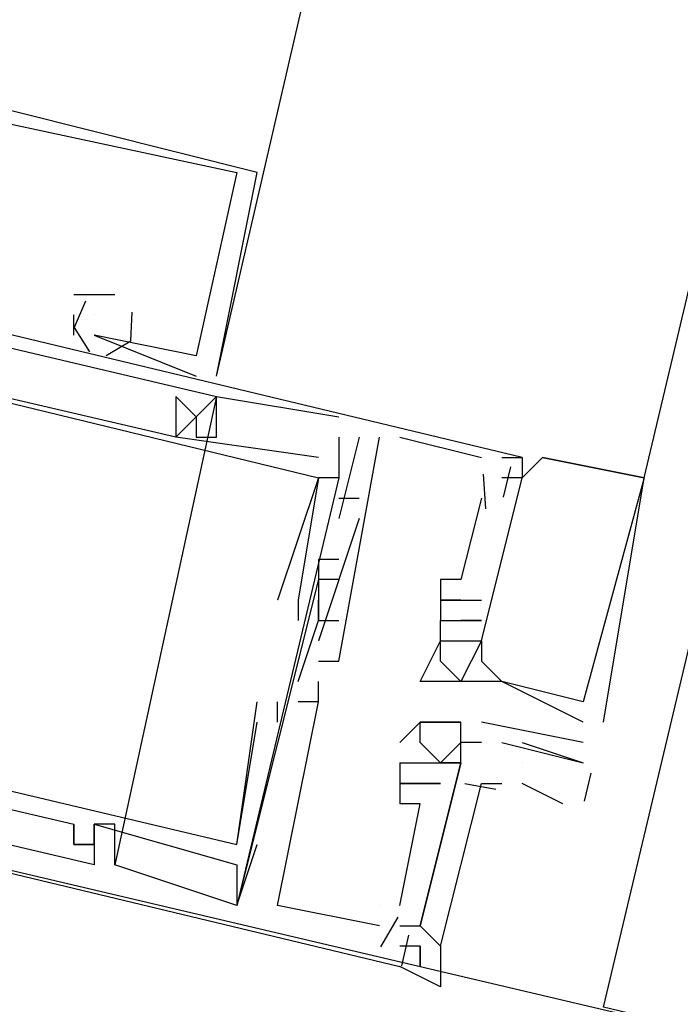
# Model space of a CAD drawing. Header units: feet. Extents: x -79 to 198, y -22 to 181.
# Tile 32 of 164: x 114.204 to 114.637, y 60.46 to 61.104. Entities that reach past the tile are written whole.
import ezdxf

# ---------------------------------------------------------------- set-up
doc = ezdxf.new("R2010")
doc.units = ezdxf.units.FT
doc.layers.add('A-LINEA', color=7, linetype='CONTINUOUS')
doc.layers.add('A-MURO-CONCRETO', color=8, linetype='CONTINUOUS')

msp = doc.modelspace()

# ---------------------------------------------------------------- linework, layer by layer
at = {"layer": 'A-LINEA'}
for p, q in [((114.6133, 60.8044), (116.2533, 67.7378)), ((114.3467, 61.0044), (114.3467, 61.0044)), ((114.3467, 61.0044), (114.3467, 61.0044)), ((114.3467, 61.0044), (114.3467, 61.0044)), ((114.36, 61.0044), (114.36, 61.0044)), ((114.36, 61.0044), (114.36, 61.0044)), ((114.36, 61.0044), (114.36, 61.0044)), ((113.88, 60.9644), (114.3333, 60.8578)), ((113.88, 60.9644), (114.3333, 60.8578)), ((113.88, 60.9644), (114.3333, 60.8578)), ((114.2533, 60.9244), (114.24, 60.9244)), ((114.24, 60.9244), (114.24, 60.9244)), ((114.2533, 60.9244), (114.24, 60.9244)), ((114.24, 60.9244), (114.24, 60.9244)), ((114.2533, 60.9244), (114.24, 60.9244)), ((114.24, 60.9244), (114.24, 60.9244)), ((114.2667, 60.9244), (114.2533, 60.9244)), ((114.2533, 60.9244), (114.2533, 60.9244)), ((114.2667, 60.9244), (114.2533, 60.9244)), ((114.2533, 60.9244), (114.2533, 60.9244)), ((114.2667, 60.9244), (114.2533, 60.9244)), ((114.2533, 60.9244), (114.2533, 60.9244)), ((114.2667, 60.9244), (114.2667, 60.9244)), ((114.2667, 60.9244), (114.2667, 60.9244)), ((114.2667, 60.9244), (114.2667, 60.9244)), ((114.24, 60.8978), (114.24, 60.9111)), ((114.24, 60.9111), (114.24, 60.9111)), ((114.24, 60.8978), (114.24, 60.9111)), ((114.24, 60.9111), (114.24, 60.9111)), ((114.24, 60.8978), (114.24, 60.9111)), ((114.24, 60.9111), (114.24, 60.9111)), ((114.2533, 60.9111), (114.2533, 60.9111)), ((114.2533, 60.9111), (114.2533, 60.9111)), ((114.2533, 60.9111), (114.2533, 60.9111)), ((114.24, 60.8978), (114.24, 60.8978)), ((114.24, 60.8978), (114.24, 60.8978)), ((114.24, 60.8978), (114.24, 60.8978)), ((114.2533, 60.8978), (114.32, 60.8711)), ((114.2533, 60.8978), (114.2533, 60.8978)), ((114.2533, 60.8978), (114.2533, 60.8978)), ((114.2533, 60.8978), (114.32, 60.8711)), ((114.2533, 60.8978), (114.2533, 60.8978)), ((114.2533, 60.8978), (114.2533, 60.8978)), ((114.2533, 60.8978), (114.32, 60.8711)), ((114.2533, 60.8978), (114.2533, 60.8978)), ((114.2533, 60.8978), (114.2533, 60.8978)), ((114.32, 60.8844), (114.32, 60.8844)), ((114.32, 60.8844), (114.32, 60.8844)), ((114.32, 60.8844), (114.32, 60.8844)), ((114.32, 60.8844), (114.32, 60.8844)), ((114.32, 60.8844), (114.32, 60.8844)), ((114.32, 60.8844), (114.32, 60.8844)), ((114.32, 60.8711), (114.32, 60.8711)), ((114.32, 60.8711), (114.32, 60.8711)), ((114.32, 60.8711), (114.32, 60.8711)), ((114.3333, 60.8711), (114.3333, 60.8711)), ((114.3333, 60.8711), (114.3333, 60.8711)), ((114.3333, 60.8711), (114.3333, 60.8711)), ((114.3333, 60.8578), (114.2667, 60.5511)), ((114.3333, 60.8578), (114.2667, 60.5511)), ((114.3333, 60.8578), (114.2667, 60.5511)), ((114.3067, 60.8578), (114.3067, 60.8578)), ((114.3067, 60.8578), (114.3067, 60.8578)), ((114.3067, 60.8578), (114.3067, 60.8578)), ((114.32, 60.8578), (114.32, 60.8578)), ((114.32, 60.8578), (114.32, 60.8578)), ((114.32, 60.8578), (114.32, 60.8578)), ((114.3333, 60.8578), (114.3333, 60.8578)), ((114.3333, 60.8578), (114.3333, 60.8578)), ((114.3333, 60.8578), (114.3333, 60.8578)), ((114.3333, 60.8578), (114.3333, 60.8578)), ((114.3333, 60.8578), (114.3333, 60.8578)), ((114.3333, 60.8578), (114.3333, 60.8578)), ((114.32, 60.8444), (114.32, 60.8444)), ((114.32, 60.8444), (114.32, 60.8444)), ((114.32, 60.8444), (114.32, 60.8444)), ((114.32, 60.8444), (114.32, 60.8444)), ((114.32, 60.8444), (114.32, 60.8444)), ((114.32, 60.8444), (114.32, 60.8444)), ((114.4133, 60.8444), (114.4133, 60.8444)), ((114.4133, 60.8444), (114.4133, 60.8444)), ((114.4133, 60.8444), (114.4133, 60.8444)), ((114.4133, 60.8444), (114.4133, 60.8444)), ((114.4133, 60.8444), (114.4133, 60.8444)), ((114.4133, 60.8444), (114.4133, 60.8444)), ((114.3067, 60.8311), (114.3067, 60.8311)), ((114.3067, 60.8311), (114.3067, 60.8311)), ((114.3067, 60.8311), (114.3067, 60.8311)), ((114.3067, 60.8311), (114.3067, 60.8311)), ((114.3067, 60.8311), (114.3067, 60.8311)), ((114.3067, 60.8311), (114.3067, 60.8311)), ((114.32, 60.8311), (114.32, 60.8311)), ((114.32, 60.8311), (114.32, 60.8311)), ((114.32, 60.8311), (114.32, 60.8311)), ((114.3333, 60.8311), (114.3333, 60.8311)), ((114.3333, 60.8311), (114.3333, 60.8311)), ((114.3333, 60.8311), (114.3333, 60.8311)), ((114.4133, 60.8311), (114.4133, 60.8178)), ((114.4133, 60.8311), (114.4133, 60.8311)), ((114.4267, 60.8311), (114.4133, 60.7778)), ((114.4133, 60.8311), (114.4133, 60.8178)), ((114.4133, 60.8311), (114.4133, 60.8311)), ((114.4267, 60.8311), (114.4133, 60.7778)), ((114.4133, 60.8311), (114.4133, 60.8178)), ((114.4133, 60.8311), (114.4133, 60.8311)), ((114.4267, 60.8311), (114.4133, 60.7778)), ((114.4267, 60.8311), (114.4267, 60.8311)), ((114.4267, 60.8311), (114.4267, 60.8311)), ((114.4267, 60.8311), (114.4267, 60.8311)), ((114.44, 60.8311), (114.44, 60.8311)), ((114.44, 60.8311), (114.44, 60.8311)), ((114.44, 60.8311), (114.44, 60.8311)), ((114.4533, 60.8311), (114.5067, 60.8178)), ((114.4533, 60.8311), (114.4533, 60.8311)), ((114.4533, 60.8311), (114.5067, 60.8178)), ((114.4533, 60.8311), (114.4533, 60.8311)), ((114.4533, 60.8311), (114.5067, 60.8178)), ((114.4533, 60.8311), (114.4533, 60.8311)), ((114.4, 60.8178), (114.4, 60.8178)), ((114.4, 60.8178), (114.4, 60.8178)), ((114.4, 60.8178), (114.4, 60.8178)), ((114.4133, 60.8178), (114.4133, 60.8178)), ((114.4133, 60.8178), (114.4133, 60.8178)), ((114.4133, 60.8178), (114.4133, 60.8178)), ((114.5067, 60.8178), (114.5067, 60.8178)), ((114.5067, 60.8178), (114.5067, 60.8178)), ((114.5067, 60.8178), (114.5067, 60.8178)), ((114.52, 60.8178), (114.52, 60.8178)), ((114.52, 60.8178), (114.52, 60.8178)), ((114.52, 60.8178), (114.52, 60.8178)), ((114.5333, 60.8178), (114.5333, 60.8178)), ((114.5333, 60.8178), (114.5333, 60.8178)), ((114.5333, 60.8178), (114.5333, 60.8178)), ((114.5333, 60.8178), (114.5333, 60.8178)), ((114.5333, 60.8178), (114.5333, 60.8178)), ((114.5333, 60.8178), (114.5333, 60.8178)), ((114.5467, 60.8178), (114.5467, 60.8178)), ((114.5467, 60.8178), (114.5467, 60.8178)), ((114.5467, 60.8178), (114.5467, 60.8178)), ((114.5467, 60.8178), (114.5467, 60.8178)), ((114.5467, 60.8178), (114.5467, 60.8178)), ((114.5467, 60.8178), (114.5467, 60.8178)), ((114.5257, 60.8117), (114.5209, 60.7917)), ((114.5257, 60.8117), (114.5209, 60.7917)), ((114.5257, 60.8117), (114.5209, 60.7917)), ((114.4133, 60.8044), (114.3467, 60.5244)), ((114.4133, 60.8044), (114.3467, 60.5244)), ((114.4133, 60.8044), (114.3467, 60.5244)), ((114.4, 60.8044), (114.4, 60.8044)), ((114.4, 60.8044), (114.4, 60.8044)), ((114.4, 60.8044), (114.4, 60.8044)), ((114.4, 60.8044), (114.4, 60.8044)), ((114.4, 60.8044), (114.4, 60.8044)), ((114.4, 60.8044), (114.4, 60.8044)), ((114.4133, 60.8044), (114.4133, 60.8044)), ((114.4133, 60.8044), (114.4133, 60.8044)), ((114.4133, 60.8044), (114.4133, 60.8044)), ((114.5079, 60.8069), (114.5095, 60.7842)), ((114.5079, 60.8069), (114.5095, 60.7842)), ((114.5079, 60.8069), (114.5095, 60.7842)), ((114.52, 60.8044), (114.52, 60.8044)), ((114.52, 60.8044), (114.52, 60.8044)), ((114.52, 60.8044), (114.52, 60.8044)), ((114.5333, 60.8044), (114.5333, 60.8044)), ((114.5333, 60.8044), (114.5333, 60.8044)), ((114.5333, 60.8044), (114.5333, 60.8044)), ((114.5333, 60.8044), (114.5333, 60.8044)), ((114.5333, 60.8044), (114.5333, 60.8044)), ((114.5333, 60.8044), (114.5333, 60.8044)), ((114.6133, 60.8044), (114.6133, 60.8044)), ((114.6133, 60.8044), (114.6133, 60.8044)), ((114.6133, 60.8044), (114.6133, 60.8044)), ((114.6133, 60.8044), (114.6133, 60.8044)), ((114.6133, 60.8044), (114.6133, 60.8044)), ((114.6133, 60.8044), (114.6133, 60.8044)), ((114.4133, 60.7911), (114.4267, 60.7911)), ((114.4133, 60.7911), (114.4133, 60.7911)), ((114.4133, 60.7911), (114.4267, 60.7911)), ((114.4133, 60.7911), (114.4133, 60.7911)), ((114.4133, 60.7911), (114.4267, 60.7911)), ((114.4133, 60.7911), (114.4133, 60.7911)), ((114.4267, 60.7911), (114.4267, 60.7911)), ((114.4267, 60.7911), (114.4267, 60.7911)), ((114.4267, 60.7911), (114.4267, 60.7911)), ((114.5067, 60.7911), (114.5067, 60.7911)), ((114.5067, 60.7911), (114.5067, 60.7911)), ((114.5067, 60.7911), (114.5067, 60.7911)), ((114.4267, 60.7778), (114.4, 60.6978)), ((114.4267, 60.7778), (114.4, 60.6978)), ((114.4267, 60.7778), (114.4, 60.6978)), ((114.4133, 60.7778), (114.4133, 60.7778)), ((114.4133, 60.7778), (114.4133, 60.7778)), ((114.4133, 60.7778), (114.4133, 60.7778)), ((114.4267, 60.7778), (114.4267, 60.7778)), ((114.4267, 60.7778), (114.4267, 60.7778)), ((114.4267, 60.7778), (114.4267, 60.7778)), ((114.4, 60.7511), (114.4, 60.7511)), ((114.4, 60.7511), (114.4, 60.7511)), ((114.4, 60.7511), (114.4, 60.7511)), ((114.4133, 60.7511), (114.4133, 60.7511)), ((114.4133, 60.7511), (114.4133, 60.7511)), ((114.4133, 60.7511), (114.4133, 60.7511)), ((114.4, 60.7378), (114.4, 60.7378)), ((114.4, 60.7378), (114.4, 60.7378)), ((114.4, 60.7378), (114.4, 60.7378)), ((114.4, 60.7378), (114.4, 60.7378)), ((114.4, 60.7378), (114.4, 60.7378)), ((114.4, 60.7378), (114.4, 60.7378)), ((114.4133, 60.7378), (114.4133, 60.7378)), ((114.4133, 60.7378), (114.4133, 60.7378)), ((114.4133, 60.7378), (114.4133, 60.7378)), ((114.48, 60.7378), (114.48, 60.7378)), ((114.48, 60.7378), (114.48, 60.7378)), ((114.48, 60.7378), (114.48, 60.7378)), ((114.4933, 60.7378), (114.4933, 60.7378)), ((114.4933, 60.7378), (114.4933, 60.7378)), ((114.4933, 60.7378), (114.4933, 60.7378)), ((114.3733, 60.7244), (114.3733, 60.7244)), ((114.3733, 60.7244), (114.3733, 60.7244)), ((114.3733, 60.7244), (114.3733, 60.7244)), ((114.3867, 60.7244), (114.3867, 60.7244)), ((114.3867, 60.7244), (114.3867, 60.7244)), ((114.3867, 60.7244), (114.3867, 60.7244)), ((114.4, 60.7244), (114.4, 60.7244)), ((114.4, 60.7244), (114.4, 60.7244)), ((114.4, 60.7244), (114.4, 60.7244)), ((114.48, 60.7244), (114.48, 60.7244)), ((114.48, 60.7244), (114.48, 60.7244)), ((114.48, 60.7244), (114.48, 60.7244)), ((114.4933, 60.7244), (114.5067, 60.7244)), ((114.4933, 60.7244), (114.4933, 60.7244)), ((114.4933, 60.7244), (114.4933, 60.7244)), ((114.4933, 60.7244), (114.5067, 60.7244)), ((114.4933, 60.7244), (114.4933, 60.7244)), ((114.4933, 60.7244), (114.4933, 60.7244)), ((114.4933, 60.7244), (114.5067, 60.7244)), ((114.4933, 60.7244), (114.4933, 60.7244)), ((114.4933, 60.7244), (114.4933, 60.7244)), ((114.5067, 60.7244), (114.5067, 60.7244)), ((114.5067, 60.7244), (114.5067, 60.7244)), ((114.5067, 60.7244), (114.5067, 60.7244)), ((114.3867, 60.7111), (114.3867, 60.7111)), ((114.3867, 60.7111), (114.3867, 60.7111)), ((114.3867, 60.7111), (114.3867, 60.7111)), ((114.4, 60.7111), (114.4, 60.7111)), ((114.4, 60.7111), (114.4, 60.7111)), ((114.4, 60.7111), (114.4, 60.7111)), ((114.4, 60.7111), (114.4, 60.7111)), ((114.4, 60.7111), (114.4, 60.7111)), ((114.4, 60.7111), (114.4, 60.7111)), ((114.4133, 60.7111), (114.4133, 60.7111)), ((114.4133, 60.7111), (114.4133, 60.7111)), ((114.4133, 60.7111), (114.4133, 60.7111)), ((114.48, 60.7111), (114.48, 60.7111)), ((114.48, 60.7111), (114.48, 60.7111)), ((114.48, 60.7111), (114.48, 60.7111)), ((114.48, 60.7111), (114.48, 60.7111)), ((114.48, 60.7111), (114.48, 60.7111)), ((114.48, 60.7111), (114.48, 60.7111)), ((114.4933, 60.7111), (114.4933, 60.7111)), ((114.4933, 60.7111), (114.4933, 60.7111)), ((114.4933, 60.7111), (114.4933, 60.7111)), ((114.4933, 60.7111), (114.4933, 60.7111)), ((114.4933, 60.7111), (114.4933, 60.7111)), ((114.4933, 60.7111), (114.4933, 60.7111)), ((114.4933, 60.7111), (114.4933, 60.7111)), ((114.4933, 60.7111), (114.4933, 60.7111)), ((114.4933, 60.7111), (114.4933, 60.7111)), ((114.4933, 60.7111), (114.4933, 60.7111)), ((114.4933, 60.7111), (114.4933, 60.7111)), ((114.4933, 60.7111), (114.4933, 60.7111)), ((114.5067, 60.7111), (114.5067, 60.7111)), ((114.5067, 60.7111), (114.5067, 60.7111)), ((114.5067, 60.7111), (114.5067, 60.7111)), ((114.5067, 60.7111), (114.5067, 60.7111)), ((114.5067, 60.7111), (114.5067, 60.7111)), ((114.5067, 60.7111), (114.5067, 60.7111)), ((114.4, 60.6978), (114.4, 60.6978)), ((114.4, 60.6978), (114.4, 60.6978)), ((114.4, 60.6978), (114.4, 60.6978)), ((114.48, 60.6978), (114.48, 60.6978)), ((114.48, 60.6978), (114.48, 60.6978)), ((114.48, 60.6978), (114.48, 60.6978)), ((114.48, 60.6978), (114.48, 60.6978)), ((114.48, 60.6978), (114.48, 60.6978)), ((114.48, 60.6978), (114.48, 60.6978)), ((114.48, 60.6978), (114.48, 60.6978)), ((114.48, 60.6978), (114.48, 60.6978)), ((114.48, 60.6978), (114.48, 60.6978)), ((114.4933, 60.6978), (114.4933, 60.6978)), ((114.4933, 60.6978), (114.4933, 60.6978)), ((114.4933, 60.6978), (114.4933, 60.6978)), ((114.4933, 60.6978), (114.4933, 60.6978)), ((114.4933, 60.6978), (114.4933, 60.6978)), ((114.4933, 60.6978), (114.4933, 60.6978)), ((114.4933, 60.6978), (114.4933, 60.6978)), ((114.4933, 60.6978), (114.4933, 60.6978)), ((114.4933, 60.6978), (114.4933, 60.6978)), ((114.5067, 60.6978), (114.5067, 60.6978)), ((114.5067, 60.6978), (114.5067, 60.6978)), ((114.5067, 60.6978), (114.5067, 60.6978)), ((114.5067, 60.6978), (114.5067, 60.6978)), ((114.5067, 60.6978), (114.5067, 60.6978)), ((114.5067, 60.6978), (114.5067, 60.6978)), ((114.5067, 60.6978), (114.5067, 60.6978)), ((114.5067, 60.6978), (114.5067, 60.6978)), ((114.5067, 60.6978), (114.5067, 60.6978)), ((114.4, 60.6844), (114.4, 60.6844)), ((114.4, 60.6844), (114.4, 60.6844)), ((114.4, 60.6844), (114.4, 60.6844)), ((114.4133, 60.6844), (114.4133, 60.6844)), ((114.4133, 60.6844), (114.4133, 60.6844)), ((114.4133, 60.6844), (114.4133, 60.6844)), ((114.48, 60.6844), (114.48, 60.6844)), ((114.48, 60.6844), (114.48, 60.6844)), ((114.48, 60.6844), (114.48, 60.6844)), ((114.5067, 60.6844), (114.5067, 60.6844)), ((114.5067, 60.6844), (114.5067, 60.6844)), ((114.5067, 60.6844), (114.5067, 60.6844)), ((114.3867, 60.6711), (114.3867, 60.6711)), ((114.3867, 60.6711), (114.3867, 60.6711)), ((114.3867, 60.6711), (114.3867, 60.6711)), ((114.4, 60.6711), (114.4, 60.6711)), ((114.4, 60.6711), (114.4, 60.6711)), ((114.4, 60.6711), (114.4, 60.6711)), ((114.4667, 60.6711), (114.4667, 60.6711)), ((114.4667, 60.6711), (114.4667, 60.6711)), ((114.4667, 60.6711), (114.4667, 60.6711)), ((114.48, 60.6711), (114.48, 60.6711)), ((114.48, 60.6711), (114.48, 60.6711)), ((114.48, 60.6711), (114.48, 60.6711)), ((114.4933, 60.6711), (114.4933, 60.6711)), ((114.4933, 60.6711), (114.4933, 60.6711)), ((114.4933, 60.6711), (114.4933, 60.6711)), ((114.5067, 60.6711), (114.5067, 60.6711)), ((114.5067, 60.6711), (114.5067, 60.6711)), ((114.5067, 60.6711), (114.5067, 60.6711)), ((114.52, 60.6711), (114.52, 60.6711)), ((114.52, 60.6711), (114.52, 60.6711)), ((114.52, 60.6711), (114.52, 60.6711)), ((114.52, 60.6711), (114.52, 60.6711)), ((114.52, 60.6711), (114.52, 60.6711)), ((114.52, 60.6711), (114.52, 60.6711)), ((114.36, 60.6578), (114.36, 60.6578)), ((114.36, 60.6578), (114.36, 60.6578)), ((114.36, 60.6578), (114.36, 60.6578)), ((114.3733, 60.6444), (114.3733, 60.6578)), ((114.3733, 60.6578), (114.3733, 60.6578)), ((114.3733, 60.6444), (114.3733, 60.6578)), ((114.3733, 60.6578), (114.3733, 60.6578)), ((114.3733, 60.6444), (114.3733, 60.6578)), ((114.3733, 60.6578), (114.3733, 60.6578)), ((114.4, 60.6578), (114.3867, 60.6578)), ((114.3867, 60.6578), (114.3867, 60.6578)), ((114.4, 60.6578), (114.3867, 60.6578)), ((114.3867, 60.6578), (114.3867, 60.6578)), ((114.4, 60.6578), (114.3867, 60.6578)), ((114.3867, 60.6578), (114.3867, 60.6578)), ((114.4, 60.6578), (114.4, 60.6578)), ((114.4, 60.6578), (114.4, 60.6578)), ((114.4, 60.6578), (114.4, 60.6578)), ((114.4, 60.6578), (114.4, 60.6578)), ((114.4, 60.6578), (114.4, 60.6578)), ((114.4, 60.6578), (114.4, 60.6578)), ((114.5733, 60.6578), (114.5733, 60.6578)), ((114.5733, 60.6578), (114.5733, 60.6578)), ((114.5733, 60.6578), (114.5733, 60.6578)), ((114.3467, 60.5644), (114.36, 60.6444)), ((114.3467, 60.5644), (114.36, 60.6444)), ((114.3467, 60.5644), (114.36, 60.6444)), ((114.36, 60.6444), (114.36, 60.6444)), ((114.36, 60.6444), (114.36, 60.6444)), ((114.36, 60.6444), (114.36, 60.6444)), ((114.3733, 60.6444), (114.3733, 60.6444)), ((114.3733, 60.6444), (114.3733, 60.6444)), ((114.3733, 60.6444), (114.3733, 60.6444)), ((114.4667, 60.6444), (114.4667, 60.6444)), ((114.4667, 60.6444), (114.4667, 60.6444)), ((114.48, 60.6444), (114.48, 60.6444)), ((114.4933, 60.6444), (114.4933, 60.6444)), ((114.4933, 60.6444), (114.4933, 60.6444)), ((114.5733, 60.6311), (114.5067, 60.6444)), ((114.5067, 60.6444), (114.5067, 60.6444)), ((114.5733, 60.6444), (114.5733, 60.6444)), ((114.5733, 60.6444), (114.5733, 60.6444)), ((114.5733, 60.6444), (114.5733, 60.6444)), ((114.5867, 60.6444), (114.5867, 60.6444)), ((114.5867, 60.6444), (114.5867, 60.6444)), ((114.5867, 60.6444), (114.5867, 60.6444)), ((114.4533, 60.6311), (114.4533, 60.6311)), ((114.4667, 60.6311), (114.4667, 60.6311)), ((114.4933, 60.6311), (114.4933, 60.6311)), ((114.4933, 60.6311), (114.4933, 60.6311)), ((114.4933, 60.6311), (114.4933, 60.6311)), ((114.4933, 60.6311), (114.4933, 60.6311)), ((114.5067, 60.6311), (114.5067, 60.6311)), ((114.5067, 60.6311), (114.5067, 60.6311)), ((114.52, 60.6311), (114.52, 60.6311)), ((114.5333, 60.6311), (114.5733, 60.6178)), ((114.5733, 60.6311), (114.5733, 60.6311)), ((114.4533, 60.6178), (114.4533, 60.6178)), ((114.4533, 60.6178), (114.4533, 60.5911)), ((114.4533, 60.6178), (114.4533, 60.6178)), ((114.4533, 60.6178), (114.4533, 60.5911)), ((114.4533, 60.6178), (114.4533, 60.6178)), ((114.4533, 60.6178), (114.4533, 60.5911)), ((114.4533, 60.6178), (114.4533, 60.6178)), ((114.4667, 60.6178), (114.4667, 60.6178)), ((114.4667, 60.6178), (114.4667, 60.6178)), ((114.4667, 60.6178), (114.4667, 60.6178)), ((114.4667, 60.6178), (114.4667, 60.6178)), ((114.4667, 60.6178), (114.4667, 60.6178)), ((114.4667, 60.6178), (114.4667, 60.6178)), ((114.4667, 60.6178), (114.4667, 60.6178)), ((114.48, 60.6178), (114.48, 60.6178)), ((114.48, 60.6178), (114.48, 60.6178)), ((114.48, 60.6178), (114.48, 60.6178)), ((114.48, 60.6178), (114.48, 60.6178)), ((114.48, 60.6178), (114.48, 60.6178)), ((114.48, 60.6178), (114.48, 60.6178)), ((114.4933, 60.6178), (114.4933, 60.6178)), ((114.4933, 60.6178), (114.4933, 60.6178)), ((114.4933, 60.6178), (114.4933, 60.6178)), ((114.4933, 60.6178), (114.4933, 60.6178)), ((114.5333, 60.6178), (114.5333, 60.6178)), ((114.5733, 60.6178), (114.5733, 60.6178)), ((114.5783, 60.611), (114.574, 60.5927)), ((114.4533, 60.6044), (114.4533, 60.6044)), ((114.4533, 60.6044), (114.4533, 60.6044)), ((114.4533, 60.6044), (114.4533, 60.6044)), ((114.4533, 60.6044), (114.4533, 60.6044)), ((114.4533, 60.6044), (114.4533, 60.6044)), ((114.4533, 60.6044), (114.4533, 60.6044)), ((114.4667, 60.6044), (114.4667, 60.6044)), ((114.4667, 60.6044), (114.4667, 60.6044)), ((114.4667, 60.6044), (114.4667, 60.6044)), ((114.4667, 60.6044), (114.4667, 60.6044)), ((114.4667, 60.6044), (114.4667, 60.6044)), ((114.4667, 60.6044), (114.4667, 60.6044)), ((114.4667, 60.6044), (114.4667, 60.6044)), ((114.4667, 60.6044), (114.4667, 60.6044)), ((114.4667, 60.6044), (114.4667, 60.6044)), ((114.4667, 60.6044), (114.4667, 60.6044)), ((114.4667, 60.6044), (114.4667, 60.6044)), ((114.4667, 60.6044), (114.4667, 60.6044)), ((114.48, 60.6044), (114.48, 60.6044)), ((114.48, 60.6044), (114.48, 60.6044)), ((114.48, 60.6044), (114.48, 60.6044)), ((114.48, 60.6044), (114.48, 60.6044)), ((114.48, 60.6044), (114.48, 60.6044)), ((114.48, 60.6044), (114.48, 60.6044)), ((114.5162, 60.6003), (114.4959, 60.6042)), ((114.5162, 60.6003), (114.4959, 60.6042)), ((114.5162, 60.6003), (114.4959, 60.6042)), ((114.56, 60.5911), (114.5333, 60.6044)), ((114.4533, 60.5911), (114.4533, 60.5911)), ((114.4533, 60.5244), (114.4667, 60.5911)), ((114.4667, 60.5911), (114.4533, 60.5911)), ((114.4533, 60.5911), (114.4533, 60.5911)), ((114.4533, 60.5911), (114.4533, 60.5911)), ((114.4533, 60.5911), (114.4533, 60.5911)), ((114.4533, 60.5244), (114.4667, 60.5911)), ((114.4667, 60.5911), (114.4533, 60.5911)), ((114.4533, 60.5911), (114.4533, 60.5911)), ((114.4533, 60.5911), (114.4533, 60.5911)), ((114.4533, 60.5911), (114.4533, 60.5911)), ((114.4533, 60.5244), (114.4667, 60.5911)), ((114.4667, 60.5911), (114.4533, 60.5911)), ((114.4533, 60.5911), (114.4533, 60.5911)), ((114.4533, 60.5911), (114.4533, 60.5911)), ((114.4667, 60.5911), (114.4667, 60.5911)), ((114.4667, 60.5911), (114.4667, 60.5911)), ((114.4667, 60.5911), (114.4667, 60.5911)), ((114.4667, 60.5911), (114.4667, 60.5911)), ((114.4667, 60.5911), (114.4667, 60.5911)), ((114.4667, 60.5911), (114.4667, 60.5911)), ((114.24, 60.5778), (114.24, 60.5778)), ((114.24, 60.5778), (114.24, 60.5778)), ((114.24, 60.5778), (114.24, 60.5778)), ((114.2533, 60.5778), (114.2533, 60.5778)), ((114.2533, 60.5778), (114.2533, 60.5778)), ((114.2533, 60.5778), (114.2533, 60.5778)), ((114.2533, 60.5778), (114.2533, 60.5778)), ((114.2533, 60.5778), (114.2533, 60.5778)), ((114.2533, 60.5778), (114.2533, 60.5778)), ((114.2667, 60.5778), (114.2667, 60.5778)), ((114.2667, 60.5778), (114.2667, 60.5778)), ((114.2667, 60.5778), (114.2667, 60.5778)), ((114.24, 60.5644), (114.24, 60.5644)), ((114.24, 60.5644), (114.24, 60.5644)), ((114.24, 60.5644), (114.24, 60.5644)), ((114.2533, 60.5644), (114.2533, 60.5644)), ((114.2533, 60.5644), (114.2533, 60.5644)), ((114.2533, 60.5644), (114.2533, 60.5644)), ((114.2533, 60.5644), (114.2533, 60.5644)), ((114.2533, 60.5644), (114.2533, 60.5644)), ((114.2533, 60.5644), (114.2533, 60.5644)), ((114.3467, 60.5644), (114.3467, 60.5644)), ((114.3467, 60.5644), (114.3467, 60.5644)), ((114.3467, 60.5644), (114.3467, 60.5644)), ((114.3467, 60.5644), (114.3467, 60.5644)), ((114.3467, 60.5644), (114.3467, 60.5644)), ((114.3467, 60.5644), (114.3467, 60.5644)), ((114.36, 60.5644), (114.36, 60.5644)), ((114.36, 60.5644), (114.36, 60.5644)), ((114.36, 60.5644), (114.36, 60.5644)), ((114.2533, 60.5511), (114.2533, 60.5511)), ((114.2533, 60.5511), (114.2533, 60.5511)), ((114.2533, 60.5511), (114.2533, 60.5511)), ((114.2667, 60.5511), (114.2667, 60.5511)), ((114.2667, 60.5511), (114.2667, 60.5511)), ((114.2667, 60.5511), (114.2667, 60.5511)), ((114.3467, 60.5511), (114.3467, 60.5511)), ((114.3467, 60.5511), (114.3467, 60.5511)), ((114.3467, 60.5511), (114.3467, 60.5511)), ((114.3467, 60.5244), (114.3467, 60.5244)), ((114.3467, 60.5244), (114.3467, 60.5244)), ((114.3467, 60.5244), (114.3467, 60.5244)), ((114.3467, 60.5244), (114.3467, 60.5244)), ((114.3467, 60.5244), (114.3467, 60.5244)), ((114.3467, 60.5244), (114.3467, 60.5244)), ((114.3733, 60.5244), (114.3733, 60.5244)), ((114.3733, 60.5244), (114.3733, 60.5244)), ((114.3733, 60.5244), (114.3733, 60.5244)), ((114.44, 60.5244), (114.44, 60.5244)), ((114.44, 60.5244), (114.44, 60.5244)), ((114.44, 60.5244), (114.44, 60.5244)), ((114.44, 60.5244), (114.44, 60.5244)), ((114.44, 60.5244), (114.44, 60.5244)), ((114.44, 60.5244), (114.44, 60.5244)), ((114.4533, 60.5244), (114.4533, 60.5244)), ((114.4533, 60.5244), (114.4533, 60.5244)), ((114.4533, 60.5244), (114.4533, 60.5244)), ((114.4521, 60.5168), (114.4406, 60.4973)), ((114.4521, 60.5168), (114.4406, 60.4973)), ((114.4521, 60.5168), (114.4406, 60.4973)), ((114.44, 60.5111), (114.44, 60.5111)), ((114.44, 60.5111), (114.44, 60.5111)), ((114.44, 60.5111), (114.44, 60.5111)), ((114.4533, 60.5111), (114.4667, 60.5111)), ((114.4533, 60.5111), (114.4533, 60.5111)), ((114.4533, 60.5111), (114.4533, 60.5111)), ((114.4533, 60.5111), (114.4533, 60.5111)), ((114.4667, 60.5111), (114.4667, 60.5111)), ((114.4667, 60.5111), (114.4667, 60.5111)), ((114.4667, 60.5111), (114.4667, 60.5111)), ((114.459, 60.5051), (114.4543, 60.485)), ((114.459, 60.5051), (114.4543, 60.485)), ((114.459, 60.5051), (114.4543, 60.485)), ((114.4533, 60.4978), (114.4533, 60.4978)), ((114.4533, 60.4978), (114.4533, 60.4978)), ((114.4533, 60.4978), (114.4533, 60.4978)), ((114.4533, 60.4978), (114.4533, 60.4978)), ((114.4533, 60.4978), (114.4533, 60.4978)), ((114.4533, 60.4978), (114.4533, 60.4978)), ((114.4667, 60.4978), (114.4667, 60.4978)), ((114.4667, 60.4978), (114.4667, 60.4844)), ((114.4667, 60.4978), (114.4667, 60.4978)), ((114.4667, 60.4978), (114.4667, 60.4844)), ((114.4667, 60.4978), (114.4667, 60.4978)), ((114.4667, 60.4978), (114.4667, 60.4844)), ((114.4667, 60.4978), (114.4667, 60.4978)), ((114.4533, 60.4844), (114.4533, 60.4844)), ((114.4533, 60.4844), (114.4533, 60.4844)), ((114.4533, 60.4844), (114.4533, 60.4844)), ((114.4533, 60.4844), (114.4533, 60.4844)), ((114.4667, 60.4844), (114.4667, 60.4844)), ((114.4667, 60.4844), (114.4667, 60.4844)), ((114.4667, 60.4844), (114.4667, 60.4844))]:
    msp.add_line(p, q, dxfattribs=at)
for points in [[(123.9467, 43.9511), (123.92, 47.9511), (123.56, 53.4844), (119.8267, 54.3644), (116.1067, 55.2444), (116.8, 58.2178), (117.1867, 59.8444), (116.8667, 59.9111), (115.8267, 60.1644), (114.5867, 60.4578), (118.2, 75.6978), (129.9467, 72.9244)], [(114.3333, 60.8711), (114.7467, 62.6578), (115.12, 64.2311)], [(114.3333, 60.8711), (114.36, 61.0044), (114.1467, 61.0578)], [(114.3333, 60.8711), (114.36, 61.0044), (114.1467, 61.0578)], [(114.3333, 60.8711), (114.36, 61.0044), (114.1467, 61.0578)], [(114.16, 61.0311), (114.16, 61.0444), (114.3467, 61.0044), (114.32, 60.8844), (114.2533, 60.8978)], [(114.16, 61.0311), (114.16, 61.0444), (114.3467, 61.0044), (114.32, 60.8844), (114.2533, 60.8978)], [(114.16, 61.0311), (114.16, 61.0444), (114.3467, 61.0044), (114.32, 60.8844), (114.2533, 60.8978)], [(114.52, 60.8178), (114.5333, 60.8178), (113.8667, 60.9778)], [(114.52, 60.8178), (114.5333, 60.8178), (113.8667, 60.9778)], [(114.52, 60.8178), (114.5333, 60.8178), (113.8667, 60.9778)], [(113.8667, 60.8444), (113.88, 60.8311), (113.9067, 60.9244), (114.4, 60.8044), (114.3733, 60.7244)], [(113.8667, 60.8444), (113.88, 60.8311), (113.9067, 60.9244), (114.4, 60.8044), (114.3733, 60.7244)], [(113.8667, 60.8444), (113.88, 60.8311), (113.9067, 60.9244), (114.4, 60.8044), (114.3733, 60.7244)], [(114.4, 60.8178), (114.3067, 60.8311), (114.32, 60.8444), (114.3067, 60.8578), (114.3067, 60.8311), (113.9067, 60.9244)], [(114.4, 60.8178), (114.3067, 60.8311), (114.32, 60.8444), (114.3067, 60.8578), (114.3067, 60.8311), (113.9067, 60.9244)], [(114.4, 60.8178), (114.3067, 60.8311), (114.32, 60.8444), (114.3067, 60.8578), (114.3067, 60.8311), (113.9067, 60.9244)], [(114.2476, 60.9201), (114.2401, 60.9029), (114.2502, 60.887)], [(114.2476, 60.9201), (114.2401, 60.9029), (114.2502, 60.887)], [(114.2476, 60.9201), (114.2401, 60.9029), (114.2502, 60.887)], [(114.261, 60.8845), (114.2772, 60.8942), (114.2781, 60.9129)], [(114.261, 60.8845), (114.2772, 60.8942), (114.2781, 60.9129)], [(114.261, 60.8845), (114.2772, 60.8942), (114.2781, 60.9129)], [(113.8667, 60.8711), (113.88, 60.8711), (113.8533, 60.8711), (113.84, 60.8044), (113.8133, 60.8044), (113.7867, 60.6444), (114.4533, 60.4844)], [(113.8667, 60.8711), (113.88, 60.8711), (113.8533, 60.8711), (113.84, 60.8044), (113.8133, 60.8044), (113.7867, 60.6444), (114.4533, 60.4844)], [(113.8667, 60.8711), (113.88, 60.8711), (113.8533, 60.8711), (113.84, 60.8044), (113.8133, 60.8044), (113.7867, 60.6444), (114.4533, 60.4844)], [(114.3333, 60.8578), (114.32, 60.8444), (114.32, 60.8311), (114.3333, 60.8311), (114.3333, 60.8578), (114.4133, 60.8444)], [(114.3333, 60.8578), (114.32, 60.8444), (114.32, 60.8311), (114.3333, 60.8311), (114.3333, 60.8578), (114.4133, 60.8444)], [(114.3333, 60.8578), (114.32, 60.8444), (114.32, 60.8311), (114.3333, 60.8311), (114.3333, 60.8578), (114.4133, 60.8444)], [(114.4133, 60.8311), (114.4133, 60.8044), (114.4, 60.8044), (114.3867, 60.7244), (114.3867, 60.7111), (114.3867, 60.7111)], [(114.4133, 60.8311), (114.4133, 60.8044), (114.4, 60.8044), (114.3867, 60.7244), (114.3867, 60.7111), (114.3867, 60.7111)], [(114.4133, 60.8311), (114.4133, 60.8044), (114.4, 60.8044), (114.3867, 60.7244), (114.3867, 60.7111), (114.3867, 60.7111)], [(114.4, 60.6844), (114.4133, 60.6844), (114.44, 60.8311)], [(114.4, 60.6844), (114.4133, 60.6844), (114.44, 60.8311)], [(114.4, 60.6844), (114.4133, 60.6844), (114.44, 60.8311)], [(114.5333, 60.8178), (114.5333, 60.8044), (114.5467, 60.8178), (114.6133, 60.8044), (114.6133, 60.8044), (114.5733, 60.6578), (114.5733, 60.6578), (114.52, 60.6711), (114.52, 60.6711), (114.52, 60.6711), (114.52, 60.6711), (114.5067, 60.6844)], [(114.5333, 60.8178), (114.5333, 60.8044), (114.5467, 60.8178), (114.6133, 60.8044), (114.6133, 60.8044), (114.5733, 60.6578), (114.5733, 60.6578), (114.52, 60.6711), (114.52, 60.6711), (114.52, 60.6711), (114.52, 60.6711), (114.5067, 60.6844)], [(114.5333, 60.8178), (114.5333, 60.8044), (114.5467, 60.8178), (114.6133, 60.8044), (114.6133, 60.8044), (114.5733, 60.6578), (114.5733, 60.6578), (114.52, 60.6711), (114.52, 60.6711), (114.52, 60.6711), (114.52, 60.6711), (114.5067, 60.6844)], [(114.5867, 60.6444), (114.6133, 60.8044), (114.6133, 60.8044), (114.5467, 60.8178)], [(114.5867, 60.6444), (114.6133, 60.8044), (114.6133, 60.8044), (114.5467, 60.8178)], [(114.5867, 60.6444), (114.6133, 60.8044), (114.6133, 60.8044), (114.5467, 60.8178)], [(114.4933, 60.6978), (114.5067, 60.6978), (114.5333, 60.8044), (114.52, 60.8044)], [(114.4933, 60.6978), (114.5067, 60.6978), (114.5333, 60.8044), (114.52, 60.8044)], [(114.4933, 60.6978), (114.5067, 60.6978), (114.5333, 60.8044), (114.52, 60.8044)], [(114.5067, 60.7911), (114.4933, 60.7378), (114.48, 60.7378), (114.48, 60.7111)], [(114.5067, 60.7911), (114.4933, 60.7378), (114.48, 60.7378), (114.48, 60.7111)], [(114.5067, 60.7911), (114.4933, 60.7378), (114.48, 60.7378), (114.48, 60.7111)], [(114.4133, 60.7511), (114.4, 60.7511), (114.4, 60.7378), (114.3467, 60.5244), (114.2667, 60.5511), (114.2667, 60.5778), (114.2533, 60.5778), (114.2533, 60.5644), (114.2533, 60.5511), (113.8, 60.6578), (113.8133, 60.6711), (113.8267, 60.6711), (113.8133, 60.6844), (113.84, 60.7778)], [(114.4133, 60.7511), (114.4, 60.7511), (114.4, 60.7378), (114.3467, 60.5244), (114.2667, 60.5511), (114.2667, 60.5778), (114.2533, 60.5778), (114.2533, 60.5644), (114.2533, 60.5511), (113.8, 60.6578), (113.8133, 60.6711), (113.8267, 60.6711), (113.8133, 60.6844), (113.84, 60.7778)], [(114.4133, 60.7511), (114.4, 60.7511), (114.4, 60.7378), (114.3467, 60.5244), (114.2667, 60.5511), (114.2667, 60.5778), (114.2533, 60.5778), (114.2533, 60.5644), (114.2533, 60.5511), (113.8, 60.6578), (113.8133, 60.6711), (113.8267, 60.6711), (113.8133, 60.6844), (113.84, 60.7778)], [(113.8667, 60.7644), (113.84, 60.6844), (114.3467, 60.5644), (114.36, 60.6578), (114.36, 60.6578)], [(113.8667, 60.7644), (113.84, 60.6844), (114.3467, 60.5644), (114.36, 60.6578), (114.36, 60.6578)], [(113.8667, 60.7644), (113.84, 60.6844), (114.3467, 60.5644), (114.36, 60.6578), (114.36, 60.6578)], [(114.4133, 60.7378), (114.4, 60.7378), (114.4, 60.7111), (114.4, 60.7244)], [(114.4133, 60.7378), (114.4, 60.7378), (114.4, 60.7111), (114.4, 60.7244)], [(114.4133, 60.7378), (114.4, 60.7378), (114.4, 60.7111), (114.4, 60.7244)], [(114.48, 60.7244), (114.4933, 60.7244), (114.48, 60.7244)], [(114.48, 60.7244), (114.4933, 60.7244), (114.48, 60.7244)], [(114.48, 60.7244), (114.4933, 60.7244), (114.48, 60.7244)], [(114.3867, 60.6711), (114.4, 60.7111), (114.4133, 60.7111)], [(114.3867, 60.6711), (114.4, 60.7111), (114.4133, 60.7111)], [(114.3867, 60.6711), (114.4, 60.7111), (114.4133, 60.7111)], [(114.48, 60.6978), (114.48, 60.7111), (114.4933, 60.7111)], [(114.48, 60.6978), (114.48, 60.7111), (114.4933, 60.7111)], [(114.48, 60.6978), (114.48, 60.7111), (114.4933, 60.7111)], [(114.5067, 60.7111), (114.4933, 60.7111), (114.5067, 60.7111)], [(114.5067, 60.7111), (114.4933, 60.7111), (114.5067, 60.7111)], [(114.5067, 60.7111), (114.4933, 60.7111), (114.5067, 60.7111)], [(114.5733, 60.6444), (114.52, 60.6711), (114.5067, 60.6711), (114.48, 60.6711), (114.4667, 60.6711), (114.48, 60.6978), (114.48, 60.6978), (114.48, 60.6978), (114.48, 60.6978), (114.4933, 60.6978), (114.4933, 60.6978), (114.4933, 60.6978)], [(114.5733, 60.6444), (114.52, 60.6711), (114.5067, 60.6711), (114.48, 60.6711), (114.4667, 60.6711), (114.48, 60.6978), (114.48, 60.6978), (114.48, 60.6978), (114.48, 60.6978), (114.4933, 60.6978), (114.4933, 60.6978), (114.4933, 60.6978)], [(114.5733, 60.6444), (114.52, 60.6711), (114.5067, 60.6711), (114.48, 60.6711), (114.4667, 60.6711), (114.48, 60.6978), (114.48, 60.6978), (114.48, 60.6978), (114.48, 60.6978), (114.4933, 60.6978), (114.4933, 60.6978), (114.4933, 60.6978)], [(114.5067, 60.6978), (114.4933, 60.6711), (114.48, 60.6844), (114.48, 60.6978), (114.5067, 60.6978)], [(114.5067, 60.6978), (114.4933, 60.6711), (114.48, 60.6844), (114.48, 60.6978), (114.5067, 60.6978)], [(114.5067, 60.6978), (114.4933, 60.6711), (114.48, 60.6844), (114.48, 60.6978), (114.5067, 60.6978)], [(114.5067, 60.6978), (114.5067, 60.6844), (114.5067, 60.6844)], [(114.5067, 60.6978), (114.5067, 60.6844), (114.5067, 60.6844)], [(114.5067, 60.6978), (114.5067, 60.6844), (114.5067, 60.6844)], [(113.8133, 60.6578), (113.84, 60.6578), (113.84, 60.6711), (114.24, 60.5778), (114.24, 60.5644), (114.2533, 60.5644), (114.2533, 60.5778), (114.3467, 60.5511)], [(113.8133, 60.6578), (113.84, 60.6578), (113.84, 60.6711), (114.24, 60.5778), (114.24, 60.5644), (114.2533, 60.5644), (114.2533, 60.5778), (114.3467, 60.5511)], [(113.8133, 60.6578), (113.84, 60.6578), (113.84, 60.6711), (114.24, 60.5778), (114.24, 60.5644), (114.2533, 60.5644), (114.2533, 60.5778), (114.3467, 60.5511)], [(114.44, 60.5111), (114.3733, 60.5244), (114.4, 60.6578), (114.4, 60.6711)], [(114.44, 60.5111), (114.3733, 60.5244), (114.4, 60.6578), (114.4, 60.6711)], [(114.44, 60.5111), (114.3733, 60.5244), (114.4, 60.6578), (114.4, 60.6711)], [(117.1867, 59.8444), (116.8, 58.2178), (113.4, 59.0311), (113.7867, 60.6444), (117.1867, 59.8444)], [(114.5067, 60.6311), (114.4933, 60.6311), (114.4933, 60.6444), (114.48, 60.6444), (114.4667, 60.6444), (114.4533, 60.6311)], [(114.5067, 60.6311), (114.5067, 60.6311), (114.4933, 60.6311), (114.48, 60.6178), (114.4667, 60.6311), (114.4667, 60.6444), (114.4933, 60.6444)], [(114.4533, 60.6178), (114.4533, 60.6178), (114.4667, 60.6178), (114.4667, 60.6178), (114.4667, 60.6178), (114.48, 60.6178), (114.48, 60.6178), (114.4933, 60.6178), (114.4933, 60.6311), (114.4933, 60.6311)], [(114.52, 60.6311), (114.52, 60.6311), (114.52, 60.6311), (114.5733, 60.6178), (114.5733, 60.6178), (114.5733, 60.6178)], [(114.4533, 60.5111), (114.4667, 60.5111), (114.4933, 60.6178), (114.48, 60.6178)], [(114.4533, 60.5111), (114.4667, 60.5111), (114.4933, 60.6178), (114.48, 60.6178)], [(114.4533, 60.5111), (114.4667, 60.5111), (114.4933, 60.6178), (114.48, 60.6178)], [(114.4933, 60.6178), (114.4667, 60.5111), (114.48, 60.4978), (114.5067, 60.6044), (114.52, 60.6044)], [(114.4933, 60.6178), (114.4667, 60.5111), (114.48, 60.4978), (114.5067, 60.6044), (114.52, 60.6044)], [(114.4933, 60.6178), (114.4667, 60.5111), (114.48, 60.4978), (114.5067, 60.6044), (114.52, 60.6044)], [(114.4667, 60.6044), (114.4533, 60.6044), (114.4667, 60.6044)], [(114.4667, 60.6044), (114.4533, 60.6044), (114.4667, 60.6044)], [(114.4667, 60.6044), (114.4533, 60.6044), (114.4667, 60.6044)], [(114.4667, 60.6044), (114.48, 60.6044), (114.4667, 60.6044), (114.48, 60.6044)], [(114.4667, 60.6044), (114.48, 60.6044), (114.4667, 60.6044), (114.48, 60.6044)], [(114.4667, 60.6044), (114.48, 60.6044), (114.4667, 60.6044), (114.48, 60.6044)], [(114.2533, 60.5644), (114.24, 60.5644), (114.24, 60.5644), (114.24, 60.5778)], [(114.2533, 60.5644), (114.24, 60.5644), (114.24, 60.5644), (114.24, 60.5778)], [(114.2533, 60.5644), (114.24, 60.5644), (114.24, 60.5644), (114.24, 60.5778)], [(114.3467, 60.5511), (114.3467, 60.5244), (114.36, 60.5644)], [(114.3467, 60.5511), (114.3467, 60.5244), (114.36, 60.5644)], [(114.3467, 60.5511), (114.3467, 60.5244), (114.36, 60.5644)], [(114.4667, 60.5111), (114.48, 60.4978), (114.48, 60.4711), (114.4533, 60.4844)], [(114.4667, 60.4844), (114.4667, 60.4978), (114.4533, 60.4978)]]:
    msp.add_lwpolyline(points, dxfattribs=at)
at = {"layer": 'A-MURO-CONCRETO'}
msp.add_lwpolyline([(113.7867, 60.6444), (117.1867, 59.8444), (113.5867, 59.8444), (113.7867, 60.6444), (113.7867, 60.6444)], dxfattribs=at)

doc.saveas('drawing.dxf')
